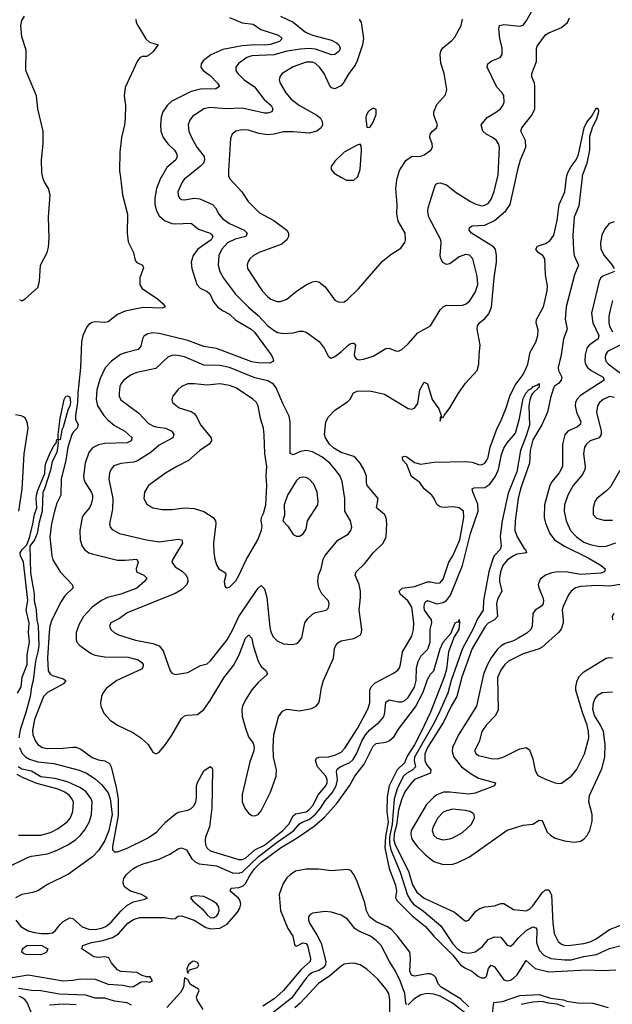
# Model space of a CAD drawing. Header units: inches. Extents: x 1173000 to 1307049, y 522583 to 678455.
# Tile 63 of 256: x 1214037 to 1217749, y 544823 to 550987. Entities that reach past the tile are written whole.
import ezdxf

# ---------------------------------------------------------------- set-up
doc = ezdxf.new("R2010")
doc.units = ezdxf.units.IN
doc.header["$MEASUREMENT"] = 0
doc.layers.add('B2514', color=7, linetype='Continuous')
doc.layers.add('B2515', color=7, linetype='Continuous')

msp = doc.modelspace()

# ---------------------------------------------------------------- linework, layer by layer
at = {"layer": 'B2514', "color": 5}
for points, elevation in [([(1214035.9, 549235.9), (1214050, 549226.7), (1214070, 549239.3), (1214149.5, 549310), (1214161.5, 549350), (1214166.4, 549450), (1214209.3, 549530), (1214217.9, 549562.1), (1214220.6, 549619.4), (1214216.3, 549750), (1214227.4, 549890), (1214218.1, 549930), (1214191.4, 549970), (1214183.4, 549990), (1214181.4, 550000)], 680), ([(1214667.2, 550000), (1214680.9, 549890), (1214712.2, 549770), (1214709.6, 549650.4), (1214716.5, 549596.5), (1214748.7, 549530), (1214760.4, 549480.4), (1214770, 549467.2), (1214805.5, 549450), (1214812.8, 549432.8), (1214789, 549371), (1214790, 549327.7), (1214804.2, 549304.2), (1214899.1, 549239.1), (1214932.9, 549210), (1214948.7, 549190), (1214930, 549180.3), (1214810, 549184.8), (1214698, 549162), (1214650, 549142.3), (1214590, 549096), (1214570, 549090.4), (1214510, 549095.5), (1214490, 549091.7), (1214470, 549079.4), (1214456.5, 549063.5), (1214432.2, 549010), (1214424.4, 548970), (1214417.7, 548810), (1214401.2, 548650), (1214399.2, 548590), (1214385.5, 548510), (1214387.2, 548487.2), (1214401.9, 548450), (1214396.2, 548430), (1214372.8, 548407.2), (1214362.3, 548390), (1214338.6, 548310), (1214324.8, 548230), (1214296.1, 548110), (1214294.5, 548010), (1214270, 547959.4), (1214254.1, 547910), (1214236.5, 547830), (1214226.2, 547750), (1214238.1, 547630), (1214244.8, 547604.8), (1214291, 547531), (1214365.4, 547450), (1214371.7, 547430), (1214320, 547380), (1214296.2, 547343.8), (1214237, 547230), (1214225.1, 547190), (1214220.7, 547150), (1214211.2, 546991.2), (1214216, 546910), (1214227.9, 546890), (1214241.5, 546881.5), (1214310, 546860.1), (1214324.9, 546850), (1214311.5, 546830), (1214210, 546774), (1214186.8, 546750), (1214130, 546605.1), (1214117.2, 546537.2), (1214119.4, 546510), (1214136, 546470), (1214150.2, 546450), (1214178.7, 546430), (1214210, 546425), (1214310, 546425.5), (1214370, 546433.6), (1214390, 546431.9), (1214419.2, 546419.2), (1214490, 546368.3), (1214530, 546354.1), (1214570, 546347.5), (1214598.5, 546330), (1214608.7, 546308.7), (1214641, 546181), (1214653.5, 546110), (1214654.3, 546005.7), (1214618.4, 545810), (1214618.7, 545790), (1214630, 545776.4), (1214650, 545776.9), (1214710, 545799.4), (1214837.6, 545862.4), (1214896.7, 545903.3), (1214950, 545963.2), (1215010, 546013.4), (1215030, 546025.7), (1215090, 546038.3), (1215110, 546047.8), (1215130, 546066.7), (1215139.2, 546090), (1215144, 546116), (1215144.3, 546190), (1215149.4, 546210.6), (1215190, 546284.2), (1215230, 546312.4), (1215241.7, 546301.7), (1215243.6, 546290), (1215240.8, 546050), (1215225.5, 545934.5), (1215200.5, 545870), (1215197.5, 545850), (1215200.7, 545820.7), (1215210, 545801.2), (1215230, 545783.5), (1215410, 545728.7), (1215430, 545728.8), (1215450, 545736.7), (1215510.3, 545789.7), (1215570, 545820), (1215684.5, 545910), (1215723.3, 545950), (1215750, 546002.2), (1215764.9, 546015.1), (1215830, 546027.8), (1215850, 546041.3), (1215874.2, 546070), (1215905.8, 546134.2), (1215953.4, 546190), (1215961.7, 546210), (1215962.2, 546230), (1215953.8, 546250), (1215902.7, 546310), (1215889.5, 546350), (1215895.9, 546364.1), (1215909.5, 546370.5), (1215970, 546371.6), (1216010, 546381.7), (1216050, 546402.2), (1216073.3, 546426.7), (1216152.4, 546550), (1216217.8, 546670), (1216229.9, 546710), (1216230.4, 546789.6), (1216237.4, 546810), (1216263.6, 546836.4), (1216381.8, 546898.2), (1216404.5, 546915.5), (1216414.8, 546930), (1216420.9, 546950), (1216433.7, 547030), (1216492.2, 547127.8), (1216502.9, 547170), (1216506.2, 547210), (1216493.6, 547310), (1216467.9, 547347.9), (1216419.8, 547390), (1216412.9, 547410), (1216432.5, 547427.5), (1216510, 547439.3), (1216590, 547467), (1216610, 547467.3), (1216650, 547458.4), (1216670, 547461.8), (1216690, 547484.9), (1216725.6, 547590), (1216750, 547631.5), (1216792.5, 547730), (1216818.5, 547870), (1216816.8, 547910), (1216790, 547931.6), (1216750, 547936.6), (1216690, 547933.2), (1216670, 547937.2), (1216651.2, 547950), (1216633.5, 547990), (1216617.3, 548010), (1216570.8, 548050), (1216542.3, 548090), (1216490, 548127.5), (1216461.4, 548201.4), (1216437.4, 548230), (1216434.5, 548250), (1216450, 548254.6), (1216462.4, 548250), (1216510, 548214.6), (1216550, 548203.7), (1216630, 548217.4), (1216830, 548221), (1216870, 548217.1), (1216910, 548201.3), (1216930, 548199.6), (1216950, 548211.5), (1216962.9, 548230), (1216971.1, 548248.9), (1216983.2, 548310), (1217027, 548430), (1217050, 548472.8), (1217083.3, 548556.7), (1217105.9, 548630), (1217140.2, 548699.8), (1217190, 548766.8), (1217210, 548804.7), (1217219.2, 548830), (1217233.6, 548906.4), (1217270, 548967.8), (1217282.5, 549010), (1217283.4, 549043.4), (1217272.3, 549090), (1217273.2, 549110), (1217318.1, 549190), (1217340.2, 549290), (1217341.6, 549321.6), (1217329.1, 549390), (1217325.8, 549490), (1217313.5, 549510), (1217283.7, 549530), (1217269.8, 549550.2), (1217279.7, 549570), (1217330, 549585.4), (1217357.2, 549602.8), (1217382.8, 549637.2), (1217402.6, 549730), (1217416, 549830), (1217451.6, 549910), (1217462, 550000)], 680), ([(1214921.9, 550000), (1214921.2, 549998.8), (1214893.3, 549930), (1214882.1, 549870), (1214883.3, 549830), (1214893.3, 549790), (1214910, 549760.2), (1214943.2, 549730), (1214988.7, 549711.3), (1215010, 549708.7), (1215110, 549714), (1215156.1, 549676.1), (1215230.6, 549650.6), (1215240.4, 549640.4), (1215246.2, 549630), (1215235, 549610), (1215152.1, 549550), (1215123.2, 549510), (1215116.2, 549490), (1215111.4, 549470), (1215114.9, 549430), (1215146.4, 549330), (1215166.4, 549306.4), (1215210, 549284.8), (1215228.3, 549270), (1215250, 549220.3), (1215275.5, 549190), (1215306.5, 549166.5), (1215350, 549143.2), (1215390, 549105.4), (1215485.7, 549050), (1215506.8, 549030), (1215612.1, 548890), (1215622.7, 548870), (1215626.9, 548850), (1215602.9, 548837.1), (1215530, 548838.3), (1215490, 548844.3), (1215270, 548928.6), (1215190, 548941.5), (1215090, 548979.4), (1214910, 549022.5), (1214870, 549027.7), (1214838.7, 549021.3), (1214813.9, 549006.1), (1214805, 548990), (1214795.8, 548944.2), (1214777.8, 548922.2), (1214697.6, 548902.4), (1214669.1, 548890.9), (1214611.1, 548848.9), (1214571.5, 548808.5), (1214540.1, 548739.9), (1214520.1, 548670), (1214515.7, 548610), (1214524.8, 548570), (1214564.3, 548510), (1214590, 548479.8), (1214630, 548446.8), (1214694.7, 548410), (1214741.5, 548370), (1214735.2, 548350), (1214710, 548339), (1214570, 548333.1), (1214530, 548324.5), (1214493.3, 548306.7), (1214470, 548277.7), (1214446.9, 548210), (1214436.2, 548130), (1214438.3, 548110), (1214447, 548090), (1214487.1, 548027.1), (1214493, 548010), (1214493.3, 547990), (1214485.3, 547954.7), (1214474, 547930), (1214439, 547890), (1214428.7, 547870), (1214412.7, 547790), (1214414.5, 547730), (1214428.2, 547690), (1214443.2, 547670), (1214469, 547650), (1214490, 547642.1), (1214650, 547603.3), (1214697.2, 547602.8), (1214770.3, 547610), (1214778.7, 547590), (1214765.3, 547550), (1214769.2, 547530), (1214814.4, 547510), (1214832.6, 547490), (1214819.3, 547470), (1214770, 547428.4), (1214670, 547390.9), (1214586.2, 547370), (1214548.4, 547350), (1214490, 547308.5), (1214437.2, 547250), (1214410, 547203.5), (1214389.6, 547150), (1214390, 547103.8), (1214395.4, 547090), (1214413.8, 547070), (1214480.9, 547020.9), (1214507.8, 547007.8), (1214570, 546998.7), (1214715.3, 546995.3), (1214779.3, 546979.3), (1214802.3, 546962.3), (1214809.4, 546950), (1214808.6, 546931.4), (1214798.8, 546921.2), (1214645.8, 546850), (1214579.1, 546800.9), (1214557.2, 546770), (1214549.3, 546750), (1214542.9, 546710), (1214545.4, 546690), (1214564.6, 546644.6), (1214602.4, 546602.4), (1214650, 546571), (1214744.4, 546524.4), (1214796, 546490), (1214842, 546450), (1214870, 546400.7), (1214890, 546390.5), (1214910, 546401.6), (1214950, 546448.5), (1214990, 546507.4), (1215050, 546612.8), (1215070, 546629.2), (1215086.4, 546633.6), (1215150, 546636.5), (1215190, 546669.1), (1215230, 546725.5), (1215314.3, 546865.8), (1215375.9, 546944.1), (1215411.7, 547010), (1215450, 547114.6), (1215470, 547134.6), (1215472.9, 547132.9), (1215490, 547112.7), (1215498.4, 547070), (1215530.7, 546970), (1215550, 546936.9), (1215580.3, 546910), (1215588.9, 546890), (1215530, 546837.5), (1215490, 546791.1), (1215450, 546729.8), (1215432.7, 546690), (1215428.8, 546668.8), (1215430, 546624), (1215450, 546550.6), (1215470, 546497.3), (1215498.5, 546458.6), (1215505.7, 546430), (1215503.6, 546410), (1215478.9, 546341.1), (1215430, 546137.2), (1215429.3, 546090), (1215446.5, 546050), (1215470, 546019.5), (1215490, 546005.3), (1215510, 546002), (1215530, 546010.3), (1215550, 546034), (1215608.1, 546150), (1215643.4, 546250), (1215645.5, 546290), (1215626.2, 546370), (1215623.6, 546436.4), (1215628.2, 546510), (1215657.3, 546622.7), (1215681.9, 546658.1), (1215708.9, 546671.1), (1215790, 546660.7), (1215864.8, 546675.2), (1215894, 546690), (1215909.7, 546710), (1215914.5, 546725.5), (1215926.8, 546806.8), (1215938.7, 546850), (1216002, 546990), (1216008.9, 547050), (1216016, 547070), (1216030, 547086), (1216050, 547099), (1216130, 547113.4), (1216170, 547134.8), (1216178.4, 547150), (1216180.5, 547170), (1216162.2, 547290), (1216171.3, 547368.7), (1216171.2, 547410), (1216163.7, 547450), (1216137.2, 547510), (1216144.2, 547530), (1216197.6, 547582.4), (1216250, 547650.2), (1216312.6, 547710), (1216332.3, 547750), (1216337, 547830), (1216331.4, 547871.4), (1216321.6, 547890), (1216270.8, 547930), (1216282.4, 547990), (1216213.6, 548070), (1216208.4, 548090), (1216207.9, 548130), (1216192.7, 548170), (1216170, 548211.6), (1216143, 548243), (1216130, 548252), (1216050, 548277.4), (1216004.4, 548304.4), (1215977.5, 548330), (1215952.2, 548370), (1215946.2, 548390), (1215954.6, 548470), (1215970, 548501.1), (1216010, 548543.1), (1216090, 548594.9), (1216107.6, 548612.4), (1216128.4, 548651.6), (1216150, 548661.5), (1216230, 548663.3), (1216322.7, 548642.7), (1216470, 548553.6), (1216490, 548548), (1216510, 548554.9), (1216530, 548583.8), (1216543.6, 548670), (1216570, 548717), (1216590, 548706.4), (1216620.9, 548610), (1216662.2, 548550), (1216678, 548502), (1216670, 548498), (1216670, 548474), (1216673.2, 548486.8), (1216682, 548498), (1216690, 548496), (1216695.1, 548510), (1216730, 548557), (1216785.5, 548650), (1216830, 548711.7), (1216901.4, 548790), (1216913.5, 548830), (1216914.2, 548890), (1216921.5, 548950), (1216902.8, 549050), (1216905.1, 549070), (1216917.7, 549090), (1216950, 549117.3), (1216974.5, 549145.5), (1216992.5, 549187.5), (1217008.7, 549371.3), (1217023.7, 549470), (1217024.2, 549510), (1217016.1, 549550), (1217005.4, 549565.4), (1216865.8, 549650), (1216851.7, 549670), (1216853.1, 549686.9), (1216870, 549696), (1216950, 549701), (1217010, 549729.2), (1217082.3, 549790), (1217109.2, 549830), (1217145.8, 550000)], 720), ([(1215081.5, 550000), (1215070, 549990.9), (1215053.8, 549970), (1215028.1, 549910), (1215028.3, 549888.3), (1215037.6, 549870), (1215050, 549861.5), (1215070, 549860.2), (1215130, 549869.4), (1215164.8, 549864.8), (1215245.3, 549830), (1215263.9, 549810), (1215283.8, 549770), (1215310, 549740.2), (1215351.5, 549711.5), (1215443.2, 549670), (1215462, 549650), (1215452.4, 549630), (1215386.9, 549613.1), (1215339.2, 549590), (1215302.7, 549550), (1215283.5, 549510), (1215279.8, 549450), (1215290.2, 549410), (1215312.8, 549370), (1215389.1, 549269.1), (1215470, 549187.5), (1215530, 549135.3), (1215590, 549070.9), (1215630, 549040.6), (1215651.1, 549028.9), (1215690, 549021.8), (1215750, 549026.7), (1215790, 549036.1), (1215810, 549036.9), (1215830, 549030.3), (1215911.6, 548971.6), (1215943.1, 548930), (1215970, 548878.8), (1215988, 548868), (1216010, 548878.4), (1216051.8, 548910), (1216095.1, 548950), (1216110, 548960.4), (1216122, 548962), (1216130, 548962.8), (1216139.1, 548950), (1216132.2, 548890), (1216136.5, 548876.5), (1216144.7, 548864.7), (1216158.7, 548858.7), (1216190, 548861.1), (1216250, 548881.3), (1216330, 548928.8), (1216350, 548930.3), (1216390, 548913.1), (1216410, 548911.8), (1216430, 548922), (1216470, 548958.7), (1216530, 549025.7), (1216609.2, 549070), (1216669.7, 549170), (1216690, 549190.3), (1216710, 549199.6), (1216750, 549196.9), (1216810, 549200.6), (1216830, 549206.2), (1216854.8, 549225.2), (1216890, 549278.5), (1216907.3, 549330), (1216901.6, 549381.6), (1216874.4, 549490), (1216853.6, 549513.6), (1216830, 549517.4), (1216790, 549501.8), (1216730, 549459.7), (1216710, 549454.7), (1216687.2, 549467.2), (1216675.1, 549490), (1216670.8, 549510.8), (1216677.3, 549590), (1216674.4, 549610), (1216599.8, 549750), (1216592.6, 549787.4), (1216595.5, 549810), (1216636.4, 549943.6), (1216643.5, 549956.5), (1216655.3, 549964.7), (1216670, 549966.7), (1216710, 549952.6), (1216770, 549904.4), (1216860.3, 549850), (1216890, 549834.3), (1216930, 549822.3), (1216950, 549825), (1216970, 549836.5), (1216990, 549863.1), (1217009, 549911), (1217029.9, 550000)], 740), ([(1215349.3, 550000), (1215353.4, 549990), (1215427.9, 549910), (1215468.6, 549848.6), (1215537.7, 549777.7), (1215629.2, 549730), (1215709.1, 549670), (1215721.3, 549650), (1215720.7, 549630), (1215709.2, 549610), (1215677.6, 549582.4), (1215535.8, 549530), (1215501.1, 549510), (1215478.9, 549490), (1215465.2, 549470), (1215460.8, 549450), (1215463.2, 549430), (1215555.2, 549290), (1215590, 549251.2), (1215610, 549236.5), (1215650, 549222.8), (1215670, 549222.8), (1215710, 549237.6), (1215770, 549287.8), (1215830, 549328), (1215870, 549346.7), (1215890, 549350.3), (1215910, 549345.5), (1215950, 549314.3), (1216011.3, 549231.3), (1216038, 549218), (1216070, 549221.7), (1216090, 549235.6), (1216158.3, 549301.7), (1216310, 549474.4), (1216362.3, 549517.7), (1216424.1, 549555.9), (1216450, 549592), (1216454, 549610), (1216451.6, 549650), (1216406.5, 549726.5), (1216399.8, 549770), (1216400.4, 549830), (1216393.3, 549930), (1216402, 549998), (1216402.6, 550000)], 760), ([(1216052.8, 550000), (1216082.8, 549982.8), (1216130, 549982), (1216148.9, 550000)], 780), ([(1217559.1, 550000), (1217539.1, 549820.9), (1217510.1, 549749.9), (1217502.2, 549637.8), (1217505.6, 549545.5), (1217510.1, 549510), (1217536.5, 549450), (1217510.8, 549389.2), (1217459.6, 549190), (1217452.9, 549112.9), (1217466.2, 549050), (1217442.7, 548990), (1217429, 548890), (1217410.4, 548810), (1217411.2, 548790), (1217431.4, 548750), (1217428.4, 548730), (1217411.5, 548710), (1217387.4, 548692.6), (1217379.9, 548680.1), (1217361, 548619), (1217342.9, 548530), (1217306.4, 548450), (1217250, 548356.8), (1217234.9, 548290), (1217230.1, 548210), (1217173.1, 548050), (1217159.4, 547990), (1217139.7, 547850), (1217138.3, 547790), (1217152.9, 547750), (1217196.8, 547676.8), (1217205.7, 547670), (1217210.3, 547650), (1217150, 547641), (1217130, 547631.2), (1217090, 547604.1), (1217062.6, 547570), (1217047.5, 547530), (1217041.2, 547490), (1217041.5, 547470), (1217056.6, 547410), (1217030, 547358.5), (1217022.5, 547330), (1217029, 547250), (1217011.2, 547230), (1216971.2, 547208.8), (1216951.7, 547188.3), (1216871, 547050), (1216806.1, 546870), (1216774.7, 546750), (1216738.8, 546690), (1216690.7, 546590), (1216591, 546430), (1216573.9, 546390), (1216573.5, 546350), (1216584.7, 546324.7), (1216611.8, 546290), (1216610.1, 546270), (1216510.6, 546229.4), (1216481.4, 546198.6), (1216450, 546152.7), (1216430, 546108.1), (1216410, 546040.6), (1216396, 545944), (1216382.8, 545890), (1216380.7, 545850), (1216387, 545827), (1216474.4, 545650), (1216497.7, 545570), (1216524.5, 545524.5), (1216570, 545487.2), (1216759.4, 545399.4), (1216830, 545343.1), (1216850, 545348.5), (1216894.5, 545405.5), (1216918.5, 545421.5), (1216950, 545432.7), (1217010, 545438.8), (1217050, 545453.4), (1217070, 545453), (1217130, 545416.8), (1217210, 545408.5), (1217230, 545419.1), (1217250, 545439.5), (1217310, 545521.3), (1217330, 545539.1), (1217350, 545540.3), (1217367.3, 545507.3), (1217375.8, 545330), (1217385.1, 545265.1), (1217410, 545214.9), (1217430, 545199.1), (1217450, 545192.3), (1217471.2, 545191.2), (1217570, 545203.3), (1217610, 545213.3), (1217647, 545233), (1217730, 545291.4), (1217859.8, 545340.2)], 680), ([(1217759.2, 549720.8), (1217728.9, 549711.1), (1217701.4, 549678.6), (1217682.7, 549637.3), (1217673.6, 549590), (1217677.2, 549550), (1217696.6, 549510), (1217748.3, 549450), (1217759.8, 549430)], 720), ([(1217761.3, 549410), (1217690, 549381.7), (1217675.5, 549370), (1217666, 549350), (1217619.1, 549150), (1217626.4, 549090), (1217663.8, 549010), (1217661, 548990), (1217603.8, 548950), (1217589.6, 548930), (1217578.3, 548890), (1217577.1, 548850), (1217581.5, 548830), (1217593.4, 548810), (1217616.8, 548790), (1217690.9, 548750), (1217697.2, 548730), (1217550, 548634.9), (1217526.9, 548610), (1217518.3, 548590), (1217516, 548570), (1217524.8, 548530), (1217550.7, 548470), (1217547.5, 548452.5), (1217530, 548439), (1217469.7, 548410.3), (1217451.2, 548388.8), (1217437, 548330), (1217437.3, 548190), (1217416.6, 548150), (1217370, 548093.8), (1217357.2, 548070), (1217323.4, 547950), (1217322.1, 547870), (1217330, 547834.4), (1217356.6, 547770), (1217387.4, 547730), (1217450.1, 547690), (1217597, 547617), (1217677.8, 547570), (1217703, 547550), (1217700.7, 547530), (1217677.6, 547522.4), (1217550, 547514.4), (1217470, 547528.1), (1217406.8, 547530), (1217370, 547523.9), (1217329.7, 547510.3), (1217296.6, 547483.4), (1217284.4, 547450), (1217287.5, 547430), (1217313.9, 547370), (1217317.9, 547350), (1217315, 547330), (1217304.1, 547315.9), (1217265.2, 547290), (1217251.3, 547270), (1217246.1, 547190), (1217238.7, 547170), (1217214, 547146), (1217163.3, 547116.7), (1217130, 547099), (1217078, 547082), (1217052.8, 547067.2), (1217030, 547045.7), (1216990, 546991.3), (1216967.1, 546950), (1216942.8, 546890), (1216897.9, 546690), (1216785.7, 546510), (1216746.7, 546430), (1216744.8, 546404.8), (1216755.9, 546370), (1216803.7, 546310), (1216864.7, 546264.7), (1216910, 546239.5), (1217017.3, 546210), (1217010.5, 546190), (1216890, 546143.6), (1216850, 546138.7), (1216730, 546151.2), (1216691, 546150), (1216650, 546134.2), (1216630, 546119.6), (1216585.7, 546074.3), (1216489.7, 545910), (1216486.4, 545890), (1216490, 545865.3), (1216496.4, 545850), (1216530, 545805.5), (1216577.5, 545757.5), (1216630, 545715.9), (1216690, 545698), (1216750, 545700.2), (1216780.5, 545710), (1216854.6, 545745.4), (1217090, 545912.6), (1217190, 545944.9), (1217250, 545950.3), (1217290, 545974.9), (1217310, 545974), (1217341.1, 545901.1), (1217360.8, 545880.8), (1217390, 545863.2), (1217450, 545845.4), (1217510, 545838.5), (1217550, 545844.2), (1217570, 545857), (1217590, 545877.6), (1217607.6, 545910), (1217622, 545970), (1217621.5, 546010), (1217602.2, 546090), (1217606, 546130), (1217682.2, 546297.8), (1217702.7, 546370), (1217704.2, 546450), (1217692.6, 546530), (1217674.4, 546570), (1217636.9, 546630), (1217625.9, 546670), (1217630.6, 546709.4), (1217642, 546738), (1217659.3, 546760.7), (1217685.3, 546774.7), (1217750, 546779.7)], 720), ([(1217750.6, 549229.4), (1217734.6, 549170), (1217727.2, 549130), (1217726.2, 549090), (1217730, 549068.9), (1217750, 549032.9)], 740), ([(1217806.4, 548953.6), (1217718.6, 548910), (1217705.6, 548890), (1217702.9, 548870), (1217708.4, 548850), (1217723.8, 548830), (1217807.7, 548767.7)], 740), ([(1214012, 545350), (1214044.1, 545310), (1214090, 545282.6), (1214130, 545272), (1214173.3, 545266.7), (1214214.7, 545265.3), (1214242.9, 545270), (1214258.3, 545281.7), (1214290, 545322.4), (1214310, 545340.4), (1214350, 545363), (1214370, 545359.1), (1214428.4, 545308.3), (1214470, 545292.6), (1214510.1, 545290.1), (1214550, 545298.7), (1214576.5, 545310), (1214610, 545336.3), (1214670, 545406.8), (1214710, 545443), (1214750, 545463.2), (1214820.1, 545479.9), (1214838, 545490), (1214799.3, 545510), (1214730, 545531.4), (1214695.4, 545555.4), (1214686.3, 545570), (1214684.3, 545590), (1214689.1, 545610), (1214705.5, 545634.5), (1214744.8, 545670), (1214770, 545684.4), (1214810, 545701.1), (1214910, 545730.8), (1214976.4, 545763.6), (1215030, 545796.8), (1215050, 545802.2), (1215081.6, 545790), (1215114.1, 545734.1), (1215135, 545715), (1215161.3, 545701.3), (1215270, 545690.5), (1215370, 545646.4), (1215410, 545643.7), (1215430, 545650.4), (1215532.3, 545747.8), (1215650, 545838.4), (1215751.9, 545908.1), (1215790, 545952), (1215810, 545965.6), (1215850, 545980.3), (1215890, 546012.6), (1215920.4, 546050), (1215950, 546097.4), (1215993.4, 546146.6), (1216019.6, 546190), (1216028.3, 546230), (1216021.8, 546278.2), (1216024.9, 546295.1), (1216043.5, 546310), (1216104.2, 546335.8), (1216125.2, 546354.8), (1216146.8, 546390), (1216178.9, 546470), (1216202.1, 546510), (1216230, 546542), (1216289, 546590), (1216316.7, 546623.3), (1216324.7, 546650), (1216330, 546714.9), (1216350, 546729.3), (1216410, 546716.6), (1216430, 546716.2), (1216450, 546724.1), (1216470, 546743.3), (1216510, 546807.5), (1216519.7, 546850), (1216521.3, 546930), (1216531.8, 546968.2), (1216550, 547002), (1216593.2, 547046.8), (1216607.9, 547090), (1216607.8, 547170), (1216617.3, 547210), (1216615.5, 547230), (1216573.2, 547290), (1216569.3, 547310), (1216572.7, 547330), (1216578.1, 547341.9), (1216590, 547351.4), (1216650, 547329.6), (1216690, 547337.4), (1216710, 547351.6), (1216735.3, 547384.7), (1216810.5, 547569.5), (1216859.8, 547770), (1216908.9, 547910), (1216905.6, 547954.4), (1216874.5, 548030), (1216871.6, 548050), (1216884.2, 548055.8), (1216950, 548057.4), (1216980.5, 548079.5), (1217014, 548126), (1217035.7, 548170), (1217055.2, 548264.8), (1217070, 548304.9), (1217090, 548337), (1217142.5, 548397.5), (1217167.6, 548490), (1217190, 548616.4), (1217206.3, 548650), (1217225.8, 548670), (1217242.2, 548677.8), (1217252, 548690), (1217279.1, 548700.9), (1217290, 548710.2), (1217290, 548686), (1217250, 548649.7), (1217241.9, 548638.1), (1217232.3, 548607.7), (1217226, 548570), (1217230, 548449.6), (1217210, 548382), (1217173.1, 548290), (1217150, 548156.3), (1217096.1, 548023.9), (1217059, 547850), (1217045.8, 547754.2), (1217053, 547690), (1217045.5, 547670), (1217010, 547632.8), (1217001.9, 547618.1), (1216974.8, 547530), (1216941.8, 547350), (1216940.7, 547290), (1216903.6, 547236.4), (1216874, 547170), (1216809.8, 547050), (1216740.2, 546850), (1216719.2, 546770), (1216659.9, 546640), (1216624.9, 546570), (1216509.1, 546370), (1216507.2, 546350), (1216515.3, 546310), (1216499, 546290), (1216462.4, 546270), (1216441.7, 546250), (1216402.6, 546177.4), (1216381.2, 546110), (1216370, 545950), (1216352, 545870), (1216352.3, 545830), (1216362.3, 545790), (1216419.2, 545650), (1216466.2, 545506.2), (1216485.9, 545470), (1216503.4, 545450), (1216566.7, 545406.7), (1216674.5, 545314.5), (1216750, 545200.4), (1216779.8, 545170), (1216810, 545149.3), (1216850, 545142.3), (1216890, 545151.9), (1216935.3, 545184.7), (1216970, 545229.3), (1217010, 545244.8), (1217050, 545242.8), (1217090, 545192), (1217110, 545187.6), (1217130, 545201.3), (1217161.4, 545238.6), (1217210, 545284.4), (1217250, 545307.2), (1217270, 545301.7), (1217275.1, 545290), (1217274.2, 545210), (1217290, 545162.2), (1217319.3, 545130), (1217363.7, 545110), (1217450, 545100.1), (1217490, 545102), (1217570, 545122), (1217650, 545134.4), (1217730, 545171.8), (1217812, 545192)], 660), ([(1214023.7, 546770), (1214045.2, 546810), (1214052.7, 546870), (1214084, 546950), (1214083.6, 547010), (1214098.3, 547090), (1214091.2, 547150), (1214095.2, 547210), (1214076.7, 547290), (1214088.2, 547350), (1214086.6, 547370), (1214059.6, 547590), (1214042.7, 547630), (1214039.9, 547650), (1214052.2, 547670), (1214081.1, 547698.9), (1214097.2, 547742.9), (1214118.8, 547830), (1214128.5, 547890), (1214144, 547930), (1214139.1, 547990), (1214141.7, 548010), (1214150, 548042), (1214194.9, 548145.1), (1214196, 548190), (1214201, 548210), (1214230, 548280.3), (1214250, 548319.5), (1214264.5, 548335.5), (1214270, 548358.8), (1214278.6, 548361.4), (1214276.9, 548390), (1214290, 548490.8), (1214315.3, 548610), (1214325.7, 548630), (1214333.3, 548633.3), (1214350, 548625.3), (1214354.3, 548590), (1214351.2, 548570), (1214338, 548542), (1214310, 548436.2), (1214299.9, 548420.1), (1214290, 548357), (1214281.4, 548358.6), (1214274.6, 548345.4), (1214277.1, 548337.1), (1214270, 548277.6), (1214239.6, 548220.4), (1214230, 548167.3), (1214190, 548044.2), (1214181.8, 548030), (1214177, 547910), (1214157.9, 547842.1), (1214146.2, 547770), (1214130, 547731.1), (1214099.7, 547690), (1214103.6, 547523.6), (1214127.2, 547392.8), (1214126.5, 547350), (1214140.8, 547290), (1214144.3, 547230), (1214152.8, 547192.8), (1214156, 547070), (1214151.1, 547030), (1214136, 546970), (1214121.6, 546850), (1214110.1, 546809.9), (1214101.8, 546750), (1214075.6, 546650), (1214039.8, 546540.2), (1214031.2, 546490)], 660), ([(1217762.1, 548622.1), (1217730, 548627.6), (1217690.3, 548610), (1217669.3, 548590), (1217656.3, 548570), (1217648.7, 548530), (1217679.5, 548410), (1217679.7, 548390), (1217666.7, 548370), (1217608.9, 548350), (1217586.2, 548330), (1217575.4, 548310), (1217568, 548270), (1217579.4, 548190), (1217577.1, 548170), (1217560.9, 548139.1), (1217504.2, 548070), (1217469.4, 548010), (1217450.1, 547950), (1217448, 547910), (1217458.6, 547850), (1217487.1, 547790), (1217523.5, 547750), (1217570, 547715.1), (1217610, 547700.9), (1217670, 547688.5), (1217710, 547691.6), (1217770, 547712.7)], 740), ([(1214030.4, 547910), (1214051.8, 548048.2), (1214064, 548270), (1214090.5, 548430), (1214084.1, 548470), (1214071.8, 548491.8), (1214060, 548500), (1214046.7, 548506.7), (1214010, 548512.9)], 680), ([(1217795.9, 548164.1), (1217737.2, 548062.8), (1217710, 548034.7), (1217652, 547990), (1217639.6, 547970), (1217627.7, 547930), (1217627.7, 547890), (1217650, 547866.3), (1217694.5, 547854.5), (1217750, 547853.2)], 760), ([(1217850, 547460.1), (1217730, 547441.3), (1217654.7, 547445.3), (1217550, 547438.4), (1217517.1, 547430), (1217490, 547409.7), (1217473.3, 547386.7), (1217438.7, 547310), (1217433.6, 547290), (1217441.3, 547230), (1217439.8, 547210), (1217427.6, 547172.4), (1217411.3, 547150), (1217310, 547058.4), (1217290, 547047.3), (1217190, 547017), (1217098, 546970), (1217075.8, 546950), (1217050, 546914.7), (1217030, 546868), (1217033.9, 546666.1), (1217015.9, 546630), (1216959.3, 546570), (1216931.3, 546530), (1216915, 546465), (1216885.4, 546410), (1216896.5, 546390), (1216910, 546380.2), (1216990, 546362.4), (1217030, 546360.2), (1217070, 546372.1), (1217170, 546422.6), (1217210, 546430.7), (1217230, 546416), (1217250, 546358.8), (1217266, 546286), (1217280.2, 546260.2), (1217290.5, 546250), (1217330, 546231.3), (1217390, 546210.3), (1217410, 546205.7), (1217430, 546207.2), (1217490, 546251.5), (1217523.8, 546290), (1217574.4, 546390), (1217600.5, 546490), (1217600.2, 546530), (1217592.1, 546570), (1217561.7, 546650), (1217520.6, 546790), (1217520.2, 546810), (1217529.3, 546850.7), (1217543.4, 546876.6), (1217570, 546903.2), (1217710, 546990.3), (1217730, 546994.6), (1217750, 546991.7)], 740), ([(1217757.3, 547270), (1217746.8, 547250), (1217750.7, 547230)], 760), ([(1213988.8, 544991.2), (1214090, 545006.6), (1214310, 544969.6), (1214370, 544973.6), (1214417.2, 544982.8), (1214510, 544980.6), (1214590, 544949.5), (1214682.2, 544942.2), (1214730, 544931.7), (1214750, 544933.4), (1214797.2, 544962.8), (1214830, 544966), (1214850, 544962), (1214868.7, 544970), (1214854, 544994), (1214830, 544995.3), (1214804, 545004), (1214770, 545022), (1214670, 545028.7), (1214650, 545038), (1214610, 545084), (1214594.2, 545114.2), (1214570, 545119.5), (1214530, 545115.1), (1214500.1, 545120.1), (1214425.2, 545170), (1214432.7, 545190), (1214487.3, 545210), (1214558.4, 545221.6), (1214618.9, 545241.1), (1214655.7, 545264.3), (1214713, 545330), (1214750, 545352.6), (1214790, 545365.4), (1214945.7, 545365.7), (1214990, 545357.1), (1215010, 545359.1), (1215030, 545374), (1215050, 545376.5), (1215130, 545350.2), (1215202.9, 545302.9), (1215234.5, 545294.5), (1215290, 545299.1), (1215336.5, 545323.5), (1215400.3, 545399.7), (1215414.6, 545425.4), (1215421.3, 545450), (1215418.6, 545470), (1215406.5, 545486.5), (1215354.8, 545530), (1215360.9, 545550), (1215410, 545554.4), (1215436.1, 545563.9), (1215450, 545578.3), (1215478.3, 545630), (1215506.6, 545670), (1215550, 545712.3), (1215670, 545802.6), (1215774.5, 545865.5), (1215881.1, 545938.9), (1215945.4, 545994.6), (1216021.5, 546078.5), (1216103.2, 546190), (1216136.1, 546250), (1216194.3, 546325.7), (1216250, 546438.6), (1216270, 546455.9), (1216330, 546464.4), (1216350, 546472.6), (1216381.4, 546498.6), (1216410, 546545.2), (1216515.9, 546684.1), (1216564, 546776), (1216590, 546856.3), (1216610, 546890.5), (1216631.2, 546910), (1216670, 547048.5), (1216689.3, 547090), (1216736.8, 547143.2), (1216764.5, 547210), (1216776.3, 547216.3), (1216785.2, 547214.8), (1216790, 547232), (1216792.3, 547212.3), (1216787.2, 547170), (1216757.1, 547122.9), (1216722.1, 547030), (1216710, 546921.6), (1216694.9, 546870), (1216610, 546652.3), (1216550, 546524.3), (1216510, 546447.5), (1216463.6, 546376.4), (1216446.3, 546333.7), (1216400.6, 546290), (1216350.4, 546190), (1216338.4, 546121.7), (1216336.3, 546030), (1216344, 545964), (1216326.9, 545873.1), (1216323.2, 545803.2), (1216351.9, 545671.9), (1216390.5, 545569.5), (1216396.5, 545530), (1216390.6, 545490), (1216400.1, 545470), (1216495.9, 545375.9), (1216578.9, 545310), (1216631, 545250), (1216749.3, 545130), (1216797.9, 545070), (1216825.6, 545050), (1216869.1, 545029.1), (1216910, 544996.6), (1216930, 544987.9), (1216950.7, 544989.3), (1216960.3, 544999.7), (1216973.6, 545046.4), (1216990, 545067.9), (1217010, 545057.2), (1217070, 544976.5), (1217090, 544969.3), (1217110, 544974.8), (1217130, 544985.3), (1217153.6, 545006.4), (1217210, 545096.4), (1217265.9, 545045.9), (1217350, 545026.3), (1217590, 545038.2), (1217690, 545033.6), (1217770, 545039.1)], 640), ([(1214035, 546430), (1214053.1, 546393.1), (1214072.6, 546372.6), (1214097.2, 546357.2), (1214150, 546340.4), (1214250, 546330.8), (1214410, 546289.5), (1214456, 546270), (1214510, 546235.2), (1214550, 546199.3), (1214590, 546147.6), (1214602.6, 546110), (1214615, 546010), (1214595, 545910), (1214570, 545848.4), (1214533, 545787), (1214493.4, 545746.6), (1214342.4, 545637.6), (1214210, 545572.7), (1214150, 545532.4), (1214118.4, 545521.6), (1214050.9, 545509.1), (1214011.2, 545490)], 660), ([(1213950, 545674.9), (1214090, 545743.1), (1214110, 545750.1), (1214210, 545763.8), (1214272.1, 545787.9), (1214338, 545822), (1214387.1, 545852.9), (1214418.2, 545881.8), (1214444.4, 545915.6), (1214473.4, 545966.6), (1214487, 546010), (1214491.6, 546090), (1214484.6, 546110), (1214452.5, 546152.5), (1214418.3, 546178.3), (1214336.4, 546216.4), (1214256.5, 546236.5), (1214170, 546247.3), (1214110, 546282), (1214050, 546295.1), (1214027.7, 546310)], 660), ([(1214030, 545880.9), (1214170, 545881.4), (1214230, 545898.7), (1214277.7, 545922.3), (1214335, 545965), (1214355.9, 545990), (1214370, 546030.8), (1214372.8, 546090), (1214364.1, 546110), (1214348.3, 546130), (1214320.3, 546150), (1214277.4, 546170), (1214144.8, 546204.8), (1214050, 546245.3), (1214021.8, 546261.8)], 680), ([(1216850, 544806.5), (1216797.4, 544857.4), (1216677.4, 544930), (1216657.4, 544950), (1216643.3, 544990), (1216630, 545003.5), (1216610, 545013.2), (1216590, 545014.4), (1216510, 544998.6), (1216490, 545005.7), (1216479.9, 545030), (1216484.9, 545110), (1216479.9, 545150), (1216403.8, 545250), (1216366.4, 545290), (1216337.1, 545310), (1216270, 545338.4), (1216227.5, 545370), (1216208.1, 545408.1), (1216197.8, 545457.8), (1216150.5, 545590.5), (1216130, 545636.2), (1216110, 545660.5), (1216090, 545666.9), (1215990, 545657.7), (1215908.5, 545668.4), (1215830, 545669.7), (1215764.8, 545655.2), (1215730, 545633.6), (1215710, 545614), (1215685.5, 545574.5), (1215660.9, 545510), (1215670.8, 545410), (1215717.1, 545297.1), (1215746.5, 545250), (1215757.5, 545197.5), (1215762.8, 545190), (1215770, 545187.4), (1215810, 545208), (1215830, 545202.4), (1215839.3, 545190), (1215858.6, 545110), (1215857.1, 545090), (1215798.9, 545041.1), (1215690, 544908.5), (1215630, 544856.8), (1215559, 544810)], 640), ([(1216461.6, 544821.6), (1216454.7, 544830), (1216448.7, 544891.3), (1216419.2, 544970), (1216390, 545031), (1216352.9, 545090), (1216299.8, 545190), (1216270, 545222.9), (1216234.5, 545250), (1216161.2, 545281.2), (1216136.4, 545296.4), (1216090, 545355.4), (1216050, 545381), (1215990, 545400.5), (1215950, 545403.5), (1215870, 545393.5), (1215855.8, 545384.2), (1215846.5, 545370), (1215844.9, 545350), (1215851.2, 545330), (1215898.5, 545258.5), (1215924.7, 545204.7), (1215953.5, 545090), (1215951.2, 545070), (1215937.6, 545050), (1215910, 545034.7), (1215870, 545021.1), (1215850, 545007.8), (1215830, 544986.6), (1215738.9, 544861.1), (1215622.5, 544770)], 660), ([(1216354.5, 544694.5), (1216354.9, 544850), (1216348.2, 544890), (1216330, 544919.8), (1216279.1, 544979.1), (1216210, 545043.1), (1216169.8, 545069.8), (1216130, 545079.8), (1216101.2, 545078.8), (1216070, 545073.7), (1216050, 545062.4), (1215978.9, 545001.1), (1215907.8, 544952.2), (1215793, 544830), (1215759.4, 544800.6)], 680), ([(1215186.3, 544790), (1215147.8, 544850), (1215145.1, 544870), (1215160.5, 544910), (1215157, 544917), (1215107.3, 544947.3), (1215090, 544978), (1215070, 544988.7), (1215062.3, 544930), (1215043.6, 544896.4), (1214957.7, 544802.3)], 640), ([(1214736.8, 544816.8), (1214710, 544831.4), (1214630, 544841.6), (1214570, 544861.9), (1214510, 544860.2), (1214450, 544879.9), (1214286.8, 544886.8), (1214170, 544907.5), (1214110, 544909.9), (1214030, 544921.8)], 640), ([(1214110, 544767.8), (1214085.5, 544830), (1214072, 544850), (1214050, 544866.1), (1214032.4, 544872.4)], 660), ([(1216850, 544750.9), (1216748, 544830), (1216670, 544872.8), (1216630, 544886.3), (1216588.9, 544891.1), (1216550, 544882), (1216504.8, 544855.2), (1216470, 544818.5)], 660), ([(1216995.2, 544750), (1217006.1, 544833.9), (1217059.8, 544840.2), (1217170, 544877.8), (1217290, 544883.6), (1217362, 544862), (1217442.8, 544850), (1217462.9, 544842.9), (1217530, 544832.6), (1217626, 544830), (1217723, 544803)], 620), ([(1217450, 544806), (1217404.2, 544824.2), (1217349.2, 544830), (1217310, 544839.7), (1217250, 544836.4), (1217178.4, 544821.6)], 620), ([(1214390, 544818.8), (1214310, 544822.6), (1214223, 544817)], 660)]:
    msp.add_lwpolyline(points, dxfattribs=dict(at, elevation=elevation))
for points, elevation in [([(1215013.1, 548886.9), (1214990, 548884.8), (1214965, 548875), (1214890, 548804.4), (1214770, 548779), (1214730, 548761.2), (1214689, 548730), (1214672.6, 548710), (1214664.7, 548690), (1214659.1, 548650), (1214660.2, 548630), (1214670, 548607.4), (1214782.7, 548522.7), (1214840.8, 548460.8), (1214870, 548443.7), (1214890, 548437.4), (1214950, 548430.8), (1214990.3, 548410), (1215002.3, 548390), (1214995.2, 548370), (1214910, 548323.7), (1214859.4, 548280.6), (1214775, 548225), (1214750, 548217), (1214670, 548208.8), (1214627, 548193), (1214610, 548174), (1214599, 548150), (1214594.4, 548110), (1214620.5, 547990), (1214618, 547922), (1214598.4, 547830), (1214603, 547810), (1214615.4, 547795.4), (1214662.8, 547770), (1214830.2, 547730.2), (1214910, 547719), (1215030, 547734.7), (1215051.8, 547730), (1215056.9, 547710), (1214995.2, 547610), (1214990.3, 547590), (1215010, 547561.1), (1215054.1, 547534.1), (1215079, 547510), (1215087.9, 547490), (1215090.2, 547470.2), (1215083.6, 547450), (1215050, 547417.1), (1215010, 547394), (1214710, 547274.6), (1214661.1, 547238.9), (1214608.4, 547211.6), (1214598.4, 547190), (1214608.4, 547170), (1214628.4, 547150), (1214655.8, 547135.8), (1214761.9, 547101.9), (1214870, 547082.1), (1214910, 547066.4), (1214935.6, 547035.6), (1214978.4, 546910), (1214990, 546895.5), (1215010, 546888.4), (1215090, 546900.3), (1215170, 546944.9), (1215210, 546954), (1215230, 546970.3), (1215335.2, 547104.8), (1215370, 547164.9), (1215409.1, 547250.9), (1215530, 547427.4), (1215550, 547444.4), (1215570, 547423.8), (1215585.2, 547370), (1215603.8, 547183.8), (1215610, 547154.8), (1215624.1, 547124.1), (1215650, 547098.7), (1215690, 547079.5), (1215743.8, 547076.2), (1215770, 547081.3), (1215783.7, 547090), (1215803.3, 547116.7), (1215823.5, 547210), (1215841.1, 547238.9), (1215870, 547266), (1215890, 547275.5), (1215955.3, 547290), (1215970, 547304.7), (1215976, 547330), (1215969.2, 547350), (1215930, 547392), (1215910, 547429.2), (1215903.9, 547470), (1215908.9, 547510), (1215924.6, 547550), (1215938.5, 547610), (1215950, 547633.1), (1216030, 547728.8), (1216093.7, 547766.3), (1216110.8, 547789.2), (1216116.4, 547810), (1216108.4, 547850), (1216072.9, 547910), (1216074.2, 547990), (1216056.5, 548096.5), (1216043.1, 548130), (1216021.4, 548161.4), (1215978.5, 548210), (1215930, 548251.2), (1215870, 548282.6), (1215830, 548289.9), (1215795.7, 548284.3), (1215750, 548263.5), (1215731.8, 548271.8), (1215730.9, 548470), (1215725.4, 548505.4), (1215684.5, 548584.5), (1215642.2, 548682.2), (1215625.4, 548705.4), (1215590, 548726.2), (1215510, 548744.3), (1215350, 548809.4), (1215290, 548823), (1215190, 548823.7), (1215070, 548876.5)], 740), ([(1215132.1, 548707.9), (1215090, 548707.4), (1215050, 548691.2), (1215026.7, 548670), (1214996.4, 548630), (1214990.4, 548610), (1214993.4, 548590), (1215036.2, 548556.2), (1215110, 548534.4), (1215130, 548521.5), (1215143.6, 548503.6), (1215168.2, 548450), (1215235.9, 548370), (1215237.2, 548350), (1215222.7, 548330), (1215166, 548290), (1215093.1, 548226.8), (1215020.4, 548190), (1214950, 548147.6), (1214843.7, 548070), (1214817.4, 548030), (1214814.6, 547990), (1214833.3, 547953.3), (1214870.2, 547930.2), (1214930, 547920.2), (1214990, 547920.8), (1215070, 547930.2), (1215130, 547927.6), (1215190, 547908.4), (1215248.9, 547870), (1215263.2, 547850), (1215265.8, 547830), (1215251.3, 547710), (1215252.4, 547652.4), (1215259, 547610), (1215270, 547574), (1215284.9, 547550), (1215324.9, 547524.9), (1215328, 547510), (1215318.4, 547470), (1215321.3, 547441.3), (1215330, 547430.8), (1215350, 547433.4), (1215390, 547473.4), (1215410, 547507.7), (1215454.9, 547605.1), (1215528.5, 547731.5), (1215551.5, 547791.5), (1215555.6, 547815.6), (1215549.7, 547850), (1215551.8, 547870), (1215563.9, 547896.1), (1215578.8, 547950), (1215584.7, 548070), (1215580.8, 548130), (1215584.2, 548190), (1215571.8, 548271.8), (1215568.3, 548388.3), (1215562.9, 548430), (1215544.8, 548490), (1215530, 548569.4), (1215519.3, 548590), (1215494.5, 548614.5), (1215390, 548681.9), (1215350, 548697.8), (1215290, 548707.8), (1215210, 548699)], 760), ([(1215810, 548123.9), (1215790, 548118.5), (1215770, 548102), (1215713.7, 548010), (1215693.7, 547950), (1215695.6, 547884.4), (1215684, 547850), (1215715.5, 547815.5), (1215750, 547764.9), (1215770, 547753), (1215790, 547752.7), (1215810, 547766), (1215830, 547797.3), (1215839.7, 547850), (1215903.5, 547950), (1215905.8, 547970), (1215899.8, 548030), (1215878.6, 548078.6), (1215850, 548109.7), (1215830, 548120.4)], 760), ([(1216750, 546044), (1216710, 546034.6), (1216690, 546024.8), (1216655.2, 545990), (1216623.8, 545930), (1216620.7, 545910), (1216630, 545880.3), (1216650, 545863.2), (1216690, 545853.2), (1216730, 545857.8), (1216750, 545864.7), (1216810, 545897.6), (1216866.9, 545950), (1216886.3, 545990), (1216883.6, 546010), (1216877.2, 546017.2), (1216856, 546030), (1216830, 546036.8)], 740), ([(1215137.2, 545502.8), (1215110, 545495.1), (1215106.4, 545490), (1215122, 545470), (1215180.1, 545420.1), (1215210, 545381.8), (1215230, 545366.4), (1215250, 545364), (1215270, 545375.4), (1215280.5, 545390), (1215286.5, 545410), (1215283.9, 545430), (1215270.7, 545450.7), (1215245.3, 545470), (1215190, 545497)], 660), ([(1214167.6, 545132.4), (1214074.9, 545134.9), (1214060.1, 545140.1), (1214049.7, 545150), (1214055.1, 545170), (1214080.9, 545190), (1214150, 545193.5), (1214176.3, 545190), (1214213, 545170), (1214205.5, 545150), (1214190, 545139.7)], 640), ([(1215130, 545093.1), (1215119.3, 545090), (1215094.4, 545070), (1215084.6, 545044.6), (1215084.9, 545024.9), (1215090, 545018), (1215100.8, 545039.2), (1215150, 545053), (1215159.7, 545070), (1215150, 545085.1)], 640)]:
    msp.add_lwpolyline(points, close=True, dxfattribs=dict(at, elevation=elevation))
at = {"layer": 'B2515', "color": 5}
for points, elevation in [([(1214181.4, 550000), (1214175.2, 550030), (1214172.4, 550110), (1214184.3, 550210), (1214183.1, 550290), (1214150.7, 550429.3), (1214142.7, 550510), (1214075.8, 550670), (1214076.6, 550796.6), (1214050, 550879.3), (1214043.2, 550950), (1214050, 550982.3), (1214067.6, 551010)], 680), ([(1215350, 551001.2), (1215430, 550968.5), (1215498.4, 550958.4), (1215546.3, 550926.3), (1215658.4, 550890), (1215681.5, 550870), (1215663.2, 550850), (1215608.2, 550831.8), (1215570, 550827.2), (1215509.9, 550829.9), (1215430, 550822.7), (1215310, 550799.7), (1215233, 550767), (1215186.4, 550730), (1215172.9, 550710), (1215171.9, 550690), (1215185.6, 550670), (1215230, 550637.3), (1215275.8, 550590), (1215287.4, 550570), (1215264.8, 550555.2), (1215168.2, 550551.8), (1215110, 550536.7), (1214990, 550476.5), (1214959.8, 550450), (1214933.7, 550410), (1214923.1, 550376.9), (1214918.1, 550330), (1214921.3, 550290), (1214934.3, 550250), (1214965, 550210), (1215007, 550170), (1215019.4, 550150), (1215023.5, 550130), (1215014.2, 550110), (1214959.1, 550060.9), (1214921.9, 550000)], 720), ([(1215669.6, 551009.6), (1215750, 550970.9), (1215827.3, 550910), (1215870, 550891.1), (1215990, 550858.4), (1216021.5, 550841.5), (1216034.9, 550830), (1216043.7, 550810), (1216037, 550790), (1216010, 550769.8), (1215990, 550767.8), (1215890, 550802.7), (1215850, 550807.1), (1215796.4, 550803.6), (1215710, 550789.5), (1215630, 550766.3), (1215490, 550760.2), (1215459.6, 550750), (1215406.5, 550713.5), (1215391.5, 550690), (1215391.5, 550670), (1215402, 550650), (1215442.8, 550610), (1215506.5, 550566.5), (1215567.9, 550487.9), (1215611.1, 550450), (1215622, 550430), (1215615.3, 550410), (1215590, 550401.3), (1215570, 550402.1), (1215430, 550432.7), (1215328.5, 550428.5), (1215230, 550436.5), (1215190, 550428.2), (1215119.3, 550380.7), (1215102, 550358), (1215092.3, 550330), (1215096.2, 550290), (1215110, 550254.4), (1215146.2, 550190), (1215192.1, 550130), (1215194.3, 550110), (1215187.3, 550090), (1215170.1, 550069.9), (1215081.5, 550000)], 740), ([(1217029.9, 550000), (1217033, 550012.9), (1217041.8, 550190), (1217036.1, 550210), (1217022.6, 550230), (1216998, 550250), (1216958.7, 550270), (1216937.7, 550290), (1216927.3, 550330), (1216965.3, 550374.7), (1217024.2, 550410), (1217048.2, 550430), (1217063.1, 550450), (1217071, 550470), (1217070, 550512.3), (1217059.7, 550530), (1217025.8, 550565.8), (1216965.1, 550690), (1216969.6, 550710), (1216980.1, 550719.9), (1216993.2, 550730), (1217045.2, 550750), (1217059.6, 550770), (1217058.3, 550810), (1217044.4, 550870), (1217037, 550930), (1217042.7, 550950), (1217070, 550957), (1217170, 550945.8), (1217190, 550954), (1217210, 550978.7), (1217250, 551050.4)], 740), ([(1217145.8, 550000), (1217156.5, 550050), (1217174.5, 550110), (1217206.8, 550190), (1217205.5, 550230), (1217176.4, 550290), (1217181.4, 550310), (1217244.8, 550390), (1217263.1, 550430), (1217264.2, 550570), (1217261.1, 550590), (1217245.3, 550630), (1217244.2, 550650), (1217274.7, 550725.3), (1217272.8, 550807.2), (1217277.8, 550822.2), (1217330, 550891.5), (1217350, 550904.7), (1217430, 550937.8), (1217466.9, 550970), (1217480.8, 550999.2)], 720), ([(1214764.1, 550990), (1214766.7, 550970), (1214776.1, 550950), (1214827.1, 550867.1), (1214850, 550847.5), (1214904, 550830), (1214870, 550785.6), (1214850, 550768), (1214830, 550757.4), (1214804, 550756), (1214790, 550747.8), (1214774.9, 550730), (1214698.1, 550561.9), (1214690.1, 550510), (1214698.4, 550450), (1214697.8, 550370), (1214693.1, 550330), (1214674.2, 550250), (1214663, 550157), (1214662, 550042), (1214667.2, 550000)], 680), ([(1216162.3, 550990), (1216175.9, 550970), (1216191, 550870), (1216184.4, 550830), (1216150.6, 550729.4), (1216137.9, 550702.1), (1216098, 550650), (1216063.2, 550590), (1216047.6, 550572.4), (1216010, 550555.4), (1215990, 550561.3), (1215977.3, 550577.3), (1215944.2, 550650), (1215914.6, 550690), (1215890, 550712.7), (1215870, 550720.6), (1215830, 550721.3), (1215750, 550692.1), (1215681.3, 550650), (1215665.3, 550630), (1215661.7, 550610), (1215667.7, 550590), (1215704.2, 550530), (1215737.3, 550490), (1215790, 550449.2), (1215898, 550390), (1215921.3, 550370), (1215931.8, 550350), (1215933.1, 550330), (1215924.9, 550310), (1215898, 550290), (1215850, 550277.6), (1215750, 550285.5), (1215690, 550285.2), (1215630, 550270.5), (1215590, 550266.2), (1215534.3, 550274.3), (1215470, 550296), (1215430, 550298.2), (1215390, 550289.7), (1215367.4, 550270), (1215356.2, 550243.8), (1215344, 550044), (1215345.2, 550010), (1215349.3, 550000)], 760), ([(1216402.6, 550000), (1216416.3, 550043.7), (1216454.9, 550105.1), (1216490, 550130.4), (1216550, 550132.4), (1216570, 550141.1), (1216611.6, 550170), (1216621.6, 550190), (1216619.6, 550210), (1216605.6, 550250), (1216607.8, 550270), (1216621.3, 550290), (1216647, 550310), (1216653.6, 550330), (1216629.7, 550390), (1216629.7, 550410), (1216650, 550456.3), (1216702.8, 550517.2), (1216711.6, 550550), (1216695.8, 550650), (1216674.5, 550714.5), (1216670.8, 550770), (1216674.8, 550790), (1216688, 550812), (1216743.9, 550856.1), (1216763.1, 550876.9), (1216801.7, 550950), (1216809.8, 550990)], 760), ([(1217462, 550000), (1217463.1, 550010), (1217469.1, 550030), (1217490, 550068.3), (1217522.4, 550110), (1217537.4, 550142.5), (1217572.3, 550310), (1217590, 550346.4), (1217617.8, 550382.2), (1217650, 550435.5), (1217661, 550430), (1217662.4, 550410), (1217650, 550365.1), (1217624.3, 550315.7), (1217604.8, 550255.2), (1217605, 550170), (1217588.6, 550090), (1217560.2, 550010), (1217559.1, 550000)], 680), ([(1216148.9, 550000), (1216154.6, 550005.4), (1216169.7, 550050), (1216178, 550170), (1216176.5, 550196.5), (1216170, 550208), (1216150, 550202), (1216070, 550158.7), (1216010, 550100.5), (1215988.2, 550068.2), (1215988.3, 550048.3), (1216006.6, 550026.6), (1216052.8, 550000)], 780)]:
    msp.add_lwpolyline(points, dxfattribs=dict(at, elevation=elevation))
at = {"layer": 'B2515', "color": 5, "elevation": 780}
msp.add_lwpolyline([(1216253.2, 550433.2), (1216230, 550421.2), (1216218.8, 550410), (1216207.1, 550387.1), (1216204, 550370), (1216210, 550314), (1216230, 550312), (1216250, 550344.7), (1216270, 550394), (1216270, 550426)], close=True, dxfattribs=at)

doc.saveas('drawing.dxf')
